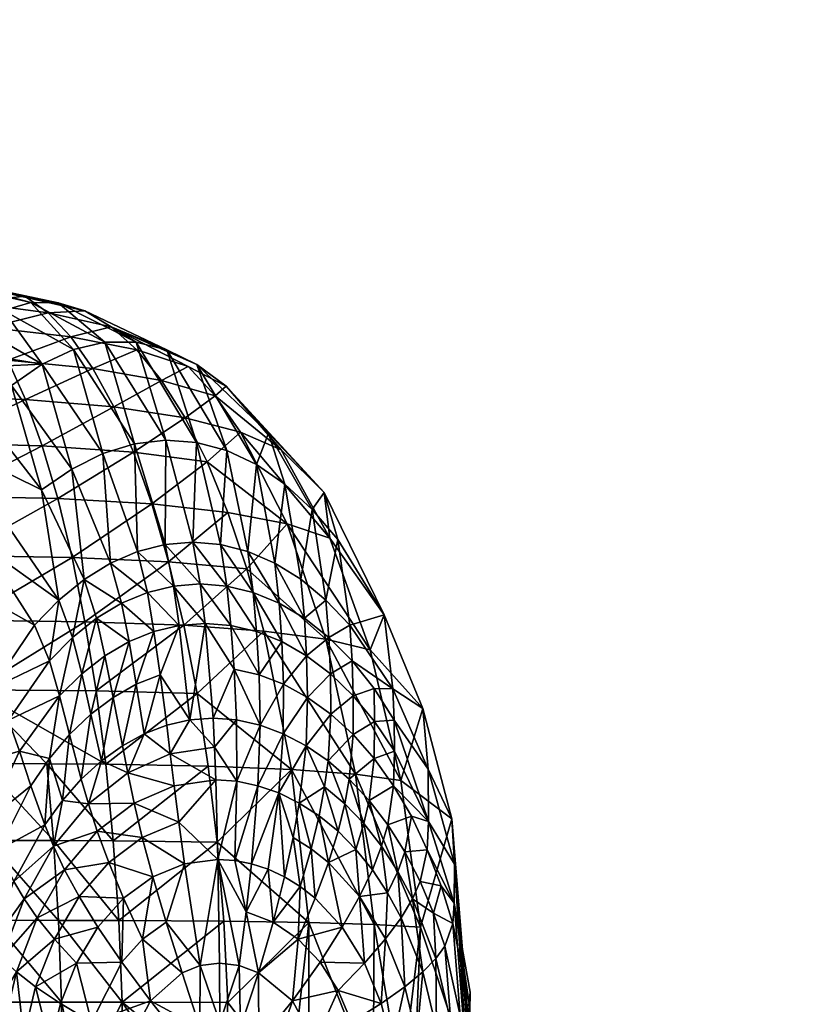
# Model space of a CAD drawing. Extents: x -0.031 to 0.119, y -0.181 to 0.101.
# Tile 54 of 256: x 0.037 to 0.044, y 0.012 to 0.021. Entities that reach past the tile are written whole.
import ezdxf

# ---------------------------------------------------------------- set-up
doc = ezdxf.new("R2010")
doc.units = 0
doc.layers.add('mesh', color=7, linetype='CONTINUOUS')

msp = doc.modelspace()

# ---------------------------------------------------------------- meshes
at = {"layer": 'mesh'}
mesh = msp.add_polyface(dxfattribs=at)
corners = [(0.0410882, 0.011044, 0.0411058), (0.0410267, 0.0103675, 0.0418268), (0.0410845, 0.011044, 0.0417906), (0.0411112, 0.0102506, 0.0411099), (0.0410924, 0.011044, 0.0403282), (0.0411233, 0.0101436, 0.0403328), (0.0411045, 0.011044, 0.0380713), (0.0408757, 0.009698, 0.0418312), (0.0409547, 0.0094784, 0.0411151), (0.0407146, 0.0079847, 0.0380919), (0.0409676, 0.0092798, 0.0403386), (0.0409711, 0.0089036, 0.0380836), (0.0410536, 0.011044, 0.0419219), (0.0409331, 0.0104306, 0.0421554), (0.0407898, 0.0098174, 0.0421594), (0.0411354, 0.011044, 0.0323149), (0.0408413, 0.0091116, 0.0411181), (0.0409666, 0.011044, 0.042147), (0.0407953, 0.0104985, 0.0424636), (0.0404517, 0.0080936, 0.0229358), (0.0409439, 0.0084656, 0.0323913), (0.0411541, 0.011044, 0.0288328), (0.0411233, 0.0119444, 0.0403328), (0.0409547, 0.0126096, 0.0411151), (0.0409676, 0.0128082, 0.0403386), (0.0411112, 0.0118373, 0.0411099), (0.0408413, 0.0129764, 0.0411181), (0.0410267, 0.0117205, 0.0418268), (0.0409331, 0.0116574, 0.0421554), (0.0408598, 0.011044, 0.0424236), (0.0408757, 0.01239, 0.0418312), (0.040719, 0.0135984, 0.0403457), (0.0409711, 0.0131843, 0.0380836), (0.0409439, 0.0136223, 0.0323913), (0.0406393, 0.0125765, 0.022658), (0.0819287, 0.0421381, 0.1776138), (0.0809623, 0.0421381, 0.1813775), (0.0812945, 0.0418196, 0.1814194), (0.0809623, 0.0421381, 0.1852632), (0.0807115, 0.0425249, 0.1813458), (0.0812945, 0.0418196, 0.1852212), (0.08224, 0.0418196, 0.1889036)]
mesh.append_faces([[corners[k] for k in face] for face in [(0, 1, 2, 2), (0, 3, 1, 1), (4, 3, 0, 0), (4, 5, 3, 3), (6, 5, 4, 4), (3, 7, 1, 1), (3, 8, 7, 7), (5, 8, 3, 3), (9, 10, 11, 11), (1, 12, 2, 2), (1, 13, 12, 12), (14, 13, 1, 1), (11, 6, 15, 15), (11, 5, 6, 6), (10, 5, 11, 11), (10, 8, 5, 5), (16, 8, 10, 10), (16, 7, 8, 8), (13, 17, 12, 12), (13, 18, 17, 17), (19, 20, 21, 21), (20, 15, 21, 21), (20, 11, 15, 15), (6, 4, 22, 22), (0, 22, 4, 4), (23, 24, 25, 25), (23, 26, 24, 24), (12, 27, 2, 2), (12, 28, 27, 27), (28, 17, 29, 29), (12, 17, 28, 28), (28, 30, 27, 27), (24, 31, 32, 32), (25, 0, 2, 2), (25, 22, 0, 0), (24, 22, 25, 25), (24, 6, 22, 22), (32, 6, 24, 24), (32, 15, 6, 6), (33, 15, 32, 32), (33, 21, 15, 15), (34, 21, 33, 33), (27, 25, 2, 2), (27, 23, 25, 25), (30, 23, 27, 27), (35, 36, 37, 37), (38, 36, 39, 39), (40, 36, 38, 38), (40, 37, 36, 36), (41, 40, 38, 38)]])
mesh = msp.add_polyface(dxfattribs=at)
corners = [(0.0353021, 0.0186769, 0.0243537), (0.0363397, 0.018391, 0.0258124), (0.0360814, 0.0181704, 0.0263933), (0.0366024, 0.0185427, 0.0252236), (0.0354988, 0.0188238, 0.0236534), (0.0369772, 0.0180236, 0.0279036), (0.0358828, 0.0173901, 0.028259), (0.0363902, 0.0175521, 0.0287347), (0.0361122, 0.0172322, 0.0291287), (0.0361456, 0.0177229, 0.0277834), (0.0368667, 0.0186199, 0.024633), (0.0375834, 0.0182376, 0.0270447), (0.0372796, 0.0181653, 0.0274754), (0.0364192, 0.0179995, 0.0272896), (0.0366797, 0.0178176, 0.0283248), (0.0372643, 0.0170092, 0.0334168), (0.0369696, 0.0168076, 0.0334931), (0.0373829, 0.0159418, 0.0381651), (0.0364142, 0.0162571, 0.0336351), (0.0358489, 0.0168629, 0.0295025), (0.0358301, 0.0178862, 0.0269602), (0.0362791, 0.0186207, 0.0208911), (0.0355067, 0.0184288, 0.0195358), (0.0364648, 0.0183781, 0.0202361), (0.0360882, 0.0187893, 0.021565), (0.0352093, 0.0188564, 0.0209396), (0.0366439, 0.0180643, 0.0196047), (0.0356482, 0.0181072, 0.0188692), (0.0369766, 0.0172345, 0.0184312), (0.0360297, 0.016747, 0.0170752), (0.0371273, 0.0167242, 0.0178984), (0.0359108, 0.0172634, 0.0176336), (0.0358935, 0.018881, 0.0222532), (0.0373901, 0.0185404, 0.0234677), (0.0371299, 0.0186188, 0.0240463), (0.036809, 0.0186832, 0.0224091), (0.037035, 0.0185228, 0.0217836), (0.0376453, 0.0183874, 0.0229011), (0.0372548, 0.0182889, 0.0211755), (0.0374668, 0.0179842, 0.0205893), (0.0378856, 0.0182367, 0.0266157), (0.036815, 0.0176821, 0.0190015), (0.0357832, 0.0177177, 0.0182333), (0.0376691, 0.0176114, 0.0200289), (0.0375655, 0.0171585, 0.0333379), (0.0356966, 0.018893, 0.022951)]
mesh.append_faces([[corners[k] for k in face] for face in [(0, 1, 2, 2), (3, 1, 4, 4), (5, 1, 3, 3), (5, 2, 1, 1), (6, 7, 8, 8), (9, 7, 6, 6), (10, 11, 12, 12), (5, 13, 2, 2), (5, 14, 13, 13), (15, 14, 5, 5), (15, 16, 14, 14), (17, 16, 15, 15), (8, 18, 19, 19), (7, 16, 8, 8), (7, 14, 16, 16), (9, 14, 7, 7), (9, 13, 14, 14), (20, 13, 9, 9), (20, 2, 13, 13), (21, 22, 23, 23), (24, 25, 21, 21), (26, 23, 27, 27), (28, 29, 30, 30), (31, 29, 28, 28), (32, 33, 34, 34), (32, 35, 33, 33), (36, 33, 35, 35), (36, 37, 33, 33), (38, 37, 36, 36), (24, 35, 32, 32), (21, 35, 24, 24), (21, 36, 35, 35), (23, 36, 21, 21), (23, 38, 36, 36), (26, 38, 23, 23), (26, 39, 38, 38), (33, 40, 34, 34), (26, 41, 39, 39), (26, 42, 41, 41), (27, 42, 26, 26), (41, 28, 43, 43), (41, 31, 28, 28), (42, 31, 41, 41), (5, 44, 15, 15), (5, 12, 44, 44), (3, 12, 5, 5), (3, 10, 12, 12), (45, 10, 3, 3), (10, 34, 11, 11), (10, 32, 34, 34), (45, 32, 10, 10)]])
mesh = msp.add_polyface(dxfattribs=at)
corners = [(0.0375834, 0.0182376, 0.0270447), (0.0381731, 0.01729, 0.033176), (0.0378696, 0.0172529, 0.0332574), (0.0372796, 0.0181653, 0.0274754), (0.0375655, 0.0171585, 0.0333379), (0.0381675, 0.0162783, 0.0381506), (0.0378602, 0.0171731, 0.0194986), (0.0380383, 0.0166722, 0.0190026), (0.0385759, 0.0170787, 0.020832), (0.0371273, 0.0167242, 0.0178984), (0.0369766, 0.0172345, 0.0184312), (0.0376453, 0.0183874, 0.0229011), (0.0383912, 0.0180015, 0.0237521), (0.0387588, 0.0178106, 0.0253724), (0.0378934, 0.0181621, 0.0223504), (0.0372548, 0.0182889, 0.0211755), (0.0392907, 0.0171964, 0.0246118), (0.0397067, 0.0167827, 0.0286842), (0.0386508, 0.0177166, 0.0232867), (0.0381325, 0.0178673, 0.0218194), (0.0374668, 0.0179842, 0.0205893), (0.0373901, 0.0185404, 0.0234677), (0.0381837, 0.0181637, 0.0261919), (0.0378856, 0.0182367, 0.0266157), (0.0384755, 0.0180209, 0.0257764), (0.0391692, 0.0173581, 0.0291079), (0.0395901, 0.0166193, 0.0327826), (0.0397616, 0.0163394, 0.0239357), (0.0388983, 0.0173662, 0.0228423), (0.0383607, 0.0175053, 0.0213119), (0.0376691, 0.0176114, 0.0200289), (0.036815, 0.0176821, 0.0190015), (0.038766, 0.0171878, 0.0330139), (0.0387043, 0.0162783, 0.0381398), (0.0384726, 0.0172679, 0.0330946), (0.0390513, 0.0170518, 0.0329345), (0.0389695, 0.0162107, 0.0381343), (0.0393266, 0.0168616, 0.0328572), (0.0392295, 0.0160984, 0.0381287), (0.0393484, 0.0164788, 0.0220309), (0.0384362, 0.016301, 0.0381453), (0.0371299, 0.0186188, 0.0240463)]
mesh.append_faces([[corners[k] for k in face] for face in [(0, 1, 2, 2), (3, 2, 4, 4), (3, 0, 2, 2), (5, 2, 1, 1), (6, 7, 8, 8), (6, 9, 7, 7), (10, 9, 6, 6), (11, 12, 13, 13), (11, 14, 12, 12), (15, 14, 11, 11), (13, 16, 17, 17), (13, 18, 16, 16), (12, 18, 13, 13), (12, 19, 18, 18), (14, 19, 12, 12), (14, 20, 19, 19), (15, 20, 14, 14), (21, 22, 23, 23), (11, 22, 21, 21), (11, 24, 22, 22), (13, 24, 11, 11), (13, 25, 24, 24), (17, 25, 13, 13), (17, 26, 25, 25), (16, 27, 17, 17), (16, 28, 27, 27), (18, 28, 16, 16), (18, 29, 28, 28), (19, 29, 18, 18), (19, 30, 29, 29), (20, 30, 19, 19), (20, 31, 30, 30), (32, 33, 34, 34), (35, 36, 32, 32), (37, 38, 35, 35), (37, 25, 26, 26), (35, 25, 37, 37), (35, 24, 25, 25), (32, 24, 35, 35), (32, 22, 24, 24), (34, 22, 32, 32), (34, 23, 22, 22), (28, 8, 39, 39), (29, 8, 28, 28), (29, 6, 8, 8), (30, 6, 29, 29), (30, 10, 6, 6), (1, 34, 40, 40), (1, 23, 34, 34), (0, 23, 1, 1), (0, 41, 23, 23)]])
mesh = msp.add_polyface(dxfattribs=at)
corners = [(0.0387043, 0.0162783, 0.0381398), (0.0389695, 0.0162107, 0.0381343), (0.0390209, 0.0158142, 0.0394971), (0.0392295, 0.0160984, 0.0381287), (0.0392727, 0.0157106, 0.0394918), (0.039518, 0.0155658, 0.0394865), (0.039482, 0.0159419, 0.038123), (0.0392982, 0.0153392, 0.0403775), (0.0385071, 0.0158973, 0.0395075), (0.0387649, 0.0158765, 0.0395024), (0.0388041, 0.015496, 0.0403871), (0.0384362, 0.016301, 0.0381453), (0.0382498, 0.0158765, 0.0395125), (0.038554, 0.0155157, 0.0403918), (0.0381675, 0.0162783, 0.0381506), (0.0381731, 0.01729, 0.033176), (0.0376383, 0.0160983, 0.0381605), (0.0379953, 0.0158141, 0.0395173), (0.0377458, 0.0157105, 0.0395219), (0.0379007, 0.0162106, 0.0381557), (0.0375655, 0.0171585, 0.0333379), (0.0378696, 0.0172529, 0.0332574), (0.038305, 0.0154959, 0.0403964), (0.038059, 0.015437, 0.0404008), (0.0373903, 0.0155319, 0.0169654), (0.0382017, 0.0161118, 0.0185452), (0.0372657, 0.0161547, 0.017408), (0.0383486, 0.0154978, 0.0181317), (0.0389598, 0.0160425, 0.01997), (0.0391246, 0.0154413, 0.0195966), (0.0397243, 0.0153624, 0.0213469), (0.0385759, 0.0170787, 0.020832), (0.0387763, 0.0165901, 0.0203833), (0.0393484, 0.0164788, 0.0220309), (0.0380383, 0.0166722, 0.0190026), (0.0401539, 0.0152609, 0.0233693), (0.0398397, 0.0163268, 0.0327114), (0.0395901, 0.0166193, 0.0327826), (0.0397067, 0.0167827, 0.0286842), (0.0397248, 0.0157417, 0.0381174), (0.038766, 0.0171878, 0.0330139), (0.0390513, 0.0170518, 0.0329345), (0.0393266, 0.0168616, 0.0328572), (0.0388983, 0.0173662, 0.0228423), (0.0397616, 0.0163394, 0.0239357), (0.0373829, 0.0159418, 0.0381651), (0.0375034, 0.0155656, 0.0395262), (0.0372643, 0.0170092, 0.0334168), (0.0390529, 0.015437, 0.0403823), (0.0384726, 0.0172679, 0.0330946)]
mesh.append_faces([[corners[k] for k in face] for face in [(0, 1, 2, 2), (1, 3, 4, 4), (5, 3, 6, 6), (5, 4, 3, 3), (4, 2, 1, 1), (4, 7, 2, 2), (8, 9, 10, 10), (11, 9, 8, 8), (12, 8, 13, 13), (14, 8, 12, 12), (14, 11, 8, 8), (15, 11, 14, 14), (16, 17, 18, 18), (16, 19, 17, 17), (20, 19, 16, 16), (20, 21, 19, 19), (14, 19, 21, 21), (12, 19, 14, 14), (12, 17, 19, 19), (22, 17, 12, 12), (22, 23, 17, 17), (24, 25, 26, 26), (27, 25, 24, 24), (27, 28, 25, 25), (29, 30, 28, 28), (31, 32, 33, 33), (31, 34, 32, 32), (25, 34, 26, 26), (25, 32, 34, 34), (28, 32, 25, 25), (28, 33, 32, 32), (30, 33, 28, 28), (30, 35, 33, 33), (36, 37, 38, 38), (36, 39, 37, 37), (40, 1, 0, 0), (41, 3, 1, 1), (42, 6, 3, 3), (6, 39, 5, 5), (6, 37, 39, 39), (42, 37, 6, 6), (43, 33, 44, 44), (45, 18, 46, 46), (45, 16, 18, 18), (47, 16, 45, 45), (47, 20, 16, 16), (9, 2, 48, 48), (9, 0, 2, 2), (11, 0, 9, 9), (11, 49, 0, 0)]])
mesh = msp.add_polyface(dxfattribs=at)
corners = [(0.0371455, 0.0148154, 0.0404157), (0.037241, 0.0144393, 0.0411827), (0.0370468, 0.0142085, 0.0411852), (0.0364816, 0.0148825, 0.0381792), (0.0369031, 0.015498, 0.038173), (0.0370489, 0.0151533, 0.0395337), (0.037137, 0.0157415, 0.0381692), (0.0373829, 0.0159418, 0.0381651), (0.0375034, 0.0155656, 0.0395262), (0.0372704, 0.0153798, 0.0395301), (0.0373594, 0.015028, 0.0404124), (0.0374471, 0.0146363, 0.0411799), (0.0367585, 0.0142777, 0.040421), (0.0364382, 0.0135981, 0.0404245), (0.0361368, 0.0141029, 0.0381833), (0.0368662, 0.0139444, 0.0411873), (0.0366491, 0.0145785, 0.0395396), (0.0369696, 0.0168076, 0.0334931), (0.0356037, 0.0164492, 0.0298517), (0.0361608, 0.0159133, 0.033699), (0.0359282, 0.0155271, 0.0337571), (0.0358489, 0.0168629, 0.0295025), (0.0364142, 0.0162571, 0.0336351), (0.0357196, 0.0151006, 0.0338087), (0.0361122, 0.0172322, 0.0291287), (0.0363231, 0.0148719, 0.0157013), (0.0363958, 0.0141592, 0.0153609), (0.037021, 0.0141573, 0.0157635), (0.03496, 0.0141577, 0.0147755), (0.0375918, 0.0141528, 0.0162455), (0.0374995, 0.0148624, 0.016576), (0.0373903, 0.0155319, 0.0169654), (0.0362371, 0.0155451, 0.0161039), (0.0349095, 0.0148705, 0.015118), (0.0372657, 0.0161547, 0.017408), (0.0361389, 0.0161723, 0.0165636), (0.0370873, 0.0134124, 0.0154929), (0.0376656, 0.0134096, 0.0159795), (0.0371273, 0.0167242, 0.0178984), (0.0360297, 0.016747, 0.0170752), (0.0380383, 0.0166722, 0.0190026), (0.0370009, 0.0135668, 0.0418914), (0.0371719, 0.0138022, 0.0418897), (0.0373553, 0.0140087, 0.0418877), (0.0374248, 0.0137685, 0.0422098)]
mesh.append_faces([[corners[k] for k in face] for face in [(0, 1, 2, 2), (3, 4, 5, 5), (6, 5, 4, 4), (7, 8, 9, 9), (10, 1, 0, 0), (10, 11, 1, 1), (12, 13, 14, 14), (12, 15, 13, 13), (2, 15, 12, 12), (12, 0, 2, 2), (12, 16, 0, 0), (14, 16, 12, 12), (7, 6, 17, 17), (9, 6, 7, 7), (9, 5, 6, 6), (18, 19, 20, 20), (21, 22, 19, 19), (0, 9, 10, 10), (0, 5, 9, 9), (16, 5, 0, 0), (16, 3, 5, 5), (14, 3, 16, 16), (14, 23, 3, 3), (20, 3, 23, 23), (19, 3, 20, 20), (19, 4, 3, 3), (22, 4, 19, 19), (22, 6, 4, 4), (24, 6, 22, 22), (24, 17, 6, 6), (25, 26, 27, 27), (25, 28, 26, 26), (29, 25, 27, 27), (29, 30, 25, 25), (31, 25, 30, 30), (32, 25, 31, 31), (32, 33, 25, 25), (32, 34, 35, 35), (31, 34, 32, 32), (36, 27, 26, 26), (37, 29, 27, 27), (35, 38, 39, 39), (34, 38, 35, 35), (34, 40, 38, 38), (2, 41, 15, 15), (2, 42, 41, 41), (1, 42, 2, 2), (1, 43, 42, 42), (11, 43, 1, 1), (43, 44, 42, 42)]])
mesh = msp.add_polyface(dxfattribs=at)
corners = [(0.0403863, 0.0145787, 0.0394662), (0.0401909, 0.0148863, 0.0394711), (0.0403721, 0.0148827, 0.0381014), (0.0401965, 0.0145654, 0.0403585), (0.0403887, 0.014278, 0.040354), (0.040191, 0.0142087, 0.0411327), (0.0399878, 0.0144395, 0.0411367), (0.0399504, 0.0140088, 0.0418495), (0.039989, 0.0148155, 0.0403631), (0.0399795, 0.0151535, 0.0394761), (0.0399556, 0.0154982, 0.0381119), (0.0402901, 0.0155987, 0.032582), (0.0397458, 0.0141855, 0.0418531), (0.0399077, 0.0137686, 0.0421759), (0.0397726, 0.0146364, 0.0411409), (0.0397686, 0.0150281, 0.0403678), (0.0397544, 0.01538, 0.0394813), (0.0397248, 0.0157417, 0.0381174), (0.0398422, 0.0135028, 0.0424816), (0.0396589, 0.0136524, 0.0424843), (0.039712, 0.0139328, 0.042179), (0.0403242, 0.0135669, 0.0418428), (0.0401439, 0.0138023, 0.0418461), (0.0403798, 0.0139446, 0.0411287), (0.0404517, 0.0139944, 0.0229358), (0.0397243, 0.0153624, 0.0213469), (0.0400104, 0.0140558, 0.0208205), (0.0393903, 0.0141022, 0.0189885), (0.0401909, 0.012602, 0.0204822), (0.0401539, 0.0152609, 0.0233693), (0.0406627, 0.0146926, 0.032474), (0.0409439, 0.0136223, 0.0323913), (0.0407146, 0.0141032, 0.0380919), (0.0409711, 0.0131843, 0.0380836), (0.040719, 0.0135984, 0.0403457), (0.0398397, 0.0163268, 0.0327114), (0.0397067, 0.0167827, 0.0286842), (0.0397616, 0.0163394, 0.0239357), (0.0395477, 0.0147988, 0.0411452), (0.0400926, 0.0135769, 0.0421728), (0.0393484, 0.0164788, 0.0220309)]
mesh.append_faces([[corners[k] for k in face] for face in [(0, 1, 2, 2), (0, 3, 1, 1), (4, 3, 0, 0), (4, 5, 3, 3), (6, 5, 7, 7), (6, 3, 5, 5), (8, 3, 6, 6), (8, 1, 3, 3), (9, 1, 8, 8), (9, 2, 1, 1), (10, 2, 9, 9), (10, 11, 2, 2), (12, 7, 13, 13), (12, 6, 7, 7), (14, 6, 12, 12), (14, 8, 6, 6), (15, 8, 14, 14), (15, 9, 8, 8), (16, 9, 15, 15), (16, 10, 9, 9), (17, 10, 16, 16), (18, 19, 20, 20), (21, 22, 23, 23), (24, 25, 26, 26), (27, 28, 26, 26), (24, 29, 25, 25), (24, 30, 29, 29), (31, 30, 24, 24), (31, 32, 30, 30), (33, 34, 32, 32), (35, 10, 17, 17), (35, 11, 10, 10), (36, 11, 35, 35), (36, 37, 11, 11), (20, 12, 13, 13), (38, 15, 14, 14), (7, 39, 13, 13), (7, 22, 39, 39), (5, 22, 7, 7), (5, 23, 22, 22), (4, 23, 5, 5), (4, 34, 23, 23), (0, 34, 4, 4), (0, 32, 34, 34), (2, 32, 0, 0), (2, 30, 32, 32), (11, 30, 2, 2), (11, 29, 30, 30), (37, 29, 11, 11), (37, 40, 29, 29)]])
mesh = msp.add_polyface(dxfattribs=at)
corners = [(0.039087, 0.0145301, 0.0418638), (0.0390669, 0.0139445, 0.0424926), (0.0388623, 0.0139873, 0.0424953), (0.0395375, 0.0152028, 0.0403726), (0.0392727, 0.0157106, 0.0394918), (0.039518, 0.0155658, 0.0394865), (0.039712, 0.0139328, 0.042179), (0.0394672, 0.0137764, 0.0424871), (0.0395322, 0.0143318, 0.0418566), (0.0396589, 0.0136524, 0.0424843), (0.0392982, 0.0153392, 0.0403775), (0.0393154, 0.0149262, 0.0411494), (0.0395477, 0.0147988, 0.0411452), (0.0393119, 0.014447, 0.0418602), (0.0392692, 0.0138739, 0.0424898), (0.038554, 0.0155157, 0.0403918), (0.0388372, 0.0150733, 0.0411579), (0.0386317, 0.0145975, 0.0418707), (0.0388041, 0.015496, 0.0403871), (0.0385071, 0.0158973, 0.0395075), (0.0388595, 0.0145805, 0.0418673), (0.0386456, 0.0143162, 0.0421947), (0.0388411, 0.01322, 0.0430435), (0.0386776, 0.0132308, 0.0430452), (0.0386573, 0.0140017, 0.0424979), (0.0390777, 0.0150179, 0.0411537), (0.0390529, 0.015437, 0.0403823), (0.0387649, 0.0158765, 0.0395024), (0.0393903, 0.0141022, 0.0189885), (0.0385859, 0.0141343, 0.0174576), (0.0386728, 0.0133975, 0.0172078), (0.0383486, 0.0154978, 0.0181317), (0.0384772, 0.0148365, 0.0177673), (0.0391246, 0.0154413, 0.0195966), (0.0389598, 0.0160425, 0.01997), (0.0400104, 0.0140558, 0.0208205), (0.0397243, 0.0153624, 0.0213469), (0.0395582, 0.0126205, 0.0185969), (0.0397458, 0.0141855, 0.0418531), (0.0397726, 0.0146364, 0.0411409), (0.0397686, 0.0150281, 0.0403678), (0.0397544, 0.01538, 0.0394813), (0.0397248, 0.0157417, 0.0381174), (0.039407, 0.013444, 0.0427721), (0.0395817, 0.0133343, 0.0427698), (0.0390209, 0.0158142, 0.0394971)]
mesh.append_faces([[corners[k] for k in face] for face in [(0, 1, 2, 2), (3, 4, 5, 5), (6, 7, 8, 8), (6, 9, 7, 7), (3, 10, 4, 4), (3, 11, 10, 10), (12, 11, 3, 3), (12, 13, 11, 11), (8, 13, 12, 12), (8, 14, 13, 13), (7, 14, 8, 8), (15, 16, 17, 17), (15, 18, 16, 16), (19, 18, 15, 15), (17, 20, 21, 21), (16, 20, 17, 17), (22, 2, 1, 1), (23, 24, 2, 2), (21, 2, 24, 24), (20, 2, 21, 21), (20, 0, 2, 2), (16, 0, 20, 20), (16, 25, 0, 0), (18, 25, 16, 16), (18, 26, 25, 25), (27, 26, 18, 18), (28, 29, 30, 30), (31, 32, 33, 33), (33, 34, 31, 31), (28, 32, 29, 29), (28, 33, 32, 32), (35, 33, 28, 28), (35, 36, 33, 33), (30, 37, 28, 28), (8, 38, 6, 6), (8, 39, 38, 38), (12, 39, 8, 8), (3, 40, 12, 12), (3, 41, 40, 40), (5, 41, 3, 3), (5, 42, 41, 41), (7, 43, 14, 14), (9, 44, 7, 7), (1, 13, 14, 14), (0, 13, 1, 1), (0, 11, 13, 13), (25, 11, 0, 0), (25, 10, 11, 11), (26, 10, 25, 25), (26, 45, 10, 10)]])
mesh = msp.add_polyface(dxfattribs=at)
corners = [(0.038554, 0.0155157, 0.0403918), (0.0386317, 0.0145975, 0.0418707), (0.0384056, 0.0145805, 0.041874), (0.0375843, 0.0152026, 0.0404088), (0.0374471, 0.0146363, 0.0411799), (0.0373594, 0.015028, 0.0404124), (0.0382161, 0.0142534, 0.0422005), (0.0381828, 0.0145301, 0.0418771), (0.0386456, 0.0143162, 0.0421947), (0.0379649, 0.0144469, 0.0418801), (0.0378052, 0.0140688, 0.0422055), (0.0381196, 0.0150178, 0.0411698), (0.038305, 0.0154959, 0.0403964), (0.0382498, 0.0158765, 0.0395125), (0.0382989, 0.0135928, 0.0427852), (0.0382535, 0.0139445, 0.0425029), (0.0386573, 0.0140017, 0.0424979), (0.0378676, 0.0137763, 0.0425072), (0.0374248, 0.0137685, 0.0422098), (0.0375107, 0.0135027, 0.0425109), (0.0379466, 0.0134439, 0.0427888), (0.0376634, 0.0147987, 0.0411768), (0.0377533, 0.0143318, 0.0418829), (0.0375496, 0.0141854, 0.0418854), (0.0378881, 0.0149261, 0.0411734), (0.0378182, 0.0153391, 0.0404049), (0.038059, 0.015437, 0.0404008), (0.0377458, 0.0157105, 0.0395219), (0.0379953, 0.0158141, 0.0395173), (0.0375034, 0.0155656, 0.0395262), (0.0372704, 0.0153798, 0.0395301), (0.0386728, 0.0133975, 0.0172078), (0.0385859, 0.0141343, 0.0174576), (0.0376656, 0.0134096, 0.0159795), (0.0384772, 0.0148365, 0.0177673), (0.0374995, 0.0148624, 0.016576), (0.0375918, 0.0141528, 0.0162455), (0.0383486, 0.0154978, 0.0181317), (0.0373903, 0.0155319, 0.0169654), (0.0373553, 0.0140087, 0.0418877)]
mesh.append_faces([[corners[k] for k in face] for face in [(0, 1, 2, 2), (3, 4, 5, 5), (2, 6, 7, 7), (2, 8, 6, 6), (1, 8, 2, 2), (9, 6, 10, 10), (9, 7, 6, 6), (11, 7, 9, 9), (11, 2, 7, 7), (12, 2, 11, 11), (12, 0, 2, 2), (13, 0, 12, 12), (14, 15, 16, 16), (17, 15, 14, 14), (10, 17, 18, 18), (10, 15, 17, 17), (6, 15, 10, 10), (6, 16, 15, 15), (8, 16, 6, 6), (17, 19, 18, 18), (17, 20, 19, 19), (14, 20, 17, 17), (21, 22, 23, 23), (21, 24, 22, 22), (25, 24, 21, 21), (25, 26, 24, 24), (27, 26, 25, 25), (27, 28, 26, 26), (11, 26, 12, 12), (11, 24, 26, 26), (9, 24, 11, 11), (9, 22, 24, 24), (10, 22, 9, 9), (10, 23, 22, 22), (18, 23, 10, 10), (5, 29, 3, 3), (5, 30, 29, 29), (31, 32, 33, 33), (34, 35, 36, 36), (37, 35, 34, 34), (38, 35, 37, 37), (32, 36, 33, 33), (32, 34, 36, 36), (39, 23, 18, 18), (4, 23, 39, 39), (4, 21, 23, 23), (3, 21, 4, 4), (3, 25, 21, 21), (29, 25, 3, 3), (29, 27, 25, 25)]])
mesh = msp.add_polyface(dxfattribs=at)
corners = [(0.0367267, 0.0121411, 0.0425158), (0.036929, 0.0126656, 0.0425152), (0.0370946, 0.0124605, 0.0427952), (0.0370864, 0.0133583, 0.042213), (0.0374248, 0.0137685, 0.0422098), (0.0375107, 0.0135027, 0.0425109), (0.037334, 0.0128708, 0.0427939), (0.0375161, 0.0125753, 0.0430548), (0.0365839, 0.0122704, 0.0422158), (0.0364452, 0.0116572, 0.0422153), (0.0365985, 0.0115894, 0.0425153), (0.0367981, 0.0115153, 0.0427952), (0.0367739, 0.011044, 0.042782), (0.0369128, 0.011998, 0.0427957), (0.0373093, 0.0122275, 0.0430558), (0.0370548, 0.0114331, 0.0430557), (0.037153, 0.0118372, 0.0430561), (0.0374554, 0.0116565, 0.043294), (0.0373583, 0.011044, 0.043281), (0.0367025, 0.013017, 0.0418937), (0.0368019, 0.012849, 0.042215), (0.0364735, 0.0123898, 0.0418947), (0.0371941, 0.013129, 0.0425136), (0.0376215, 0.0132017, 0.0427917), (0.0371621, 0.011044, 0.0151496), (0.0365221, 0.0118495, 0.0147641), (0.0365118, 0.011044, 0.0147531), (0.0371648, 0.0118492, 0.0151714), (0.0373417, 0.011044, 0.0152592), (0.0377518, 0.0118486, 0.0156628), (0.0371357, 0.0126409, 0.0152937), (0.036454, 0.0134136, 0.0150878), (0.0364965, 0.0126415, 0.0148872), (0.0370873, 0.0134124, 0.0154929), (0.0377194, 0.0126393, 0.0157834), (0.0376656, 0.0134096, 0.0159795), (0.0363958, 0.0141592, 0.0153609), (0.037021, 0.0141573, 0.0157635), (0.0368662, 0.0139444, 0.0411873), (0.0365527, 0.013324, 0.0411903), (0.0364382, 0.0135981, 0.0404245), (0.0370009, 0.0135668, 0.0418914), (0.0363137, 0.0126094, 0.0411916), (0.0371719, 0.0138022, 0.0418897), (0.036584, 0.011044, 0.0425588), (0.0364085, 0.011044, 0.0422087), (0.037045, 0.011044, 0.0430739)]
mesh.append_faces([[corners[k] for k in face] for face in [(0, 1, 2, 2), (3, 4, 5, 5), (6, 2, 1, 1), (6, 7, 2, 2), (0, 8, 1, 1), (0, 9, 8, 8), (10, 9, 0, 0), (10, 11, 12, 12), (0, 11, 10, 10), (0, 13, 11, 11), (2, 13, 0, 0), (2, 14, 13, 13), (7, 14, 2, 2), (15, 16, 17, 17), (17, 18, 15, 15), (13, 15, 11, 11), (13, 16, 15, 15), (14, 16, 13, 13), (14, 17, 16, 16), (19, 20, 21, 21), (3, 20, 19, 19), (3, 22, 20, 20), (5, 22, 3, 3), (5, 23, 22, 22), (20, 8, 21, 21), (20, 1, 8, 8), (22, 1, 20, 20), (22, 6, 1, 1), (23, 6, 22, 22), (24, 25, 26, 26), (24, 27, 25, 25), (28, 27, 24, 24), (28, 29, 27, 27), (30, 31, 32, 32), (30, 33, 31, 31), (34, 33, 30, 30), (34, 35, 33, 33), (33, 36, 31, 31), (35, 37, 33, 33), (32, 27, 30, 30), (32, 25, 27, 27), (38, 39, 40, 40), (38, 41, 39, 39), (39, 19, 42, 42), (41, 19, 39, 39), (41, 3, 19, 19), (43, 3, 41, 41), (43, 4, 3, 3), (44, 45, 9, 9), (10, 44, 9, 9), (11, 15, 46, 46)]])
mesh = msp.add_polyface(dxfattribs=at)
corners = [(0.0409439, 0.0136223, 0.0323913), (0.0404517, 0.0139944, 0.0229358), (0.0406393, 0.0125765, 0.022658), (0.0407665, 0.0127111, 0.0418338), (0.0408413, 0.0129764, 0.0411181), (0.0409547, 0.0126096, 0.0411151), (0.0398838, 0.0125754, 0.0430314), (0.0400998, 0.0122276, 0.0430282), (0.039668, 0.0122373, 0.0432778), (0.0400511, 0.0128709, 0.0427631), (0.0403012, 0.0124606, 0.042759), (0.0403224, 0.0129072, 0.0424738), (0.0404533, 0.0126657, 0.0424714), (0.0404221, 0.0131146, 0.0421669), (0.040563, 0.0128492, 0.0421642), (0.0404892, 0.013304, 0.0418396), (0.0406372, 0.0130172, 0.0418366), (0.0407067, 0.0133242, 0.0411214), (0.0405523, 0.0136485, 0.041125), (0.0403242, 0.0135669, 0.0418428), (0.0402647, 0.0133584, 0.0421698), (0.0401759, 0.0131292, 0.0424763), (0.040719, 0.0135984, 0.0403457), (0.0403798, 0.0139446, 0.0411287), (0.0401439, 0.0138023, 0.0418461), (0.0400926, 0.0135769, 0.0421728), (0.0400152, 0.0133281, 0.0424789), (0.0397484, 0.0132018, 0.0427675), (0.0396209, 0.0128561, 0.0430348), (0.0400104, 0.0140558, 0.0208205), (0.0401909, 0.012602, 0.0204822), (0.0393903, 0.0141022, 0.0189885), (0.0395582, 0.0126205, 0.0185969), (0.0409711, 0.0131843, 0.0380836), (0.0407146, 0.0141032, 0.0380919), (0.0409676, 0.0128082, 0.0403386), (0.039712, 0.0139328, 0.042179), (0.0399077, 0.0137686, 0.0421759), (0.0398422, 0.0135028, 0.0424816), (0.0396589, 0.0136524, 0.0424843), (0.0408757, 0.01239, 0.0418312), (0.0407898, 0.0122706, 0.0421594), (0.0406632, 0.0121413, 0.0424671), (0.0404893, 0.0119981, 0.0427554)]
mesh.append_faces([[corners[k] for k in face] for face in [(0, 1, 2, 2), (3, 4, 5, 5), (6, 7, 8, 8), (9, 7, 6, 6), (9, 10, 7, 7), (11, 10, 9, 9), (11, 12, 10, 10), (13, 12, 11, 11), (13, 14, 12, 12), (15, 14, 13, 13), (15, 16, 14, 14), (17, 16, 15, 15), (15, 18, 17, 17), (15, 19, 18, 18), (13, 19, 15, 15), (13, 20, 19, 19), (11, 20, 13, 13), (11, 21, 20, 20), (9, 21, 11, 11), (18, 22, 17, 17), (18, 23, 22, 22), (19, 23, 18, 18), (20, 24, 19, 19), (20, 25, 24, 24), (21, 25, 20, 20), (21, 26, 25, 25), (9, 26, 21, 21), (9, 27, 26, 26), (6, 27, 9, 9), (6, 28, 27, 27), (29, 2, 1, 1), (29, 30, 2, 2), (31, 32, 30, 30), (33, 34, 0, 0), (35, 17, 22, 22), (4, 17, 35, 35), (4, 16, 17, 17), (3, 16, 4, 4), (3, 14, 16, 16), (36, 37, 38, 38), (38, 27, 39, 39), (38, 26, 27, 27), (37, 26, 38, 38), (37, 25, 26, 26), (40, 3, 5, 5), (41, 3, 40, 40), (41, 14, 3, 3), (42, 14, 41, 41), (42, 12, 14, 14), (43, 10, 12, 12)]])
mesh = msp.add_polyface(dxfattribs=at)
corners = [(0.0390717, 0.0121327, 0.0434854), (0.0388852, 0.0122033, 0.0434866), (0.0389529, 0.0127224, 0.0432847), (0.0398838, 0.0125754, 0.0430314), (0.039668, 0.0122373, 0.0432778), (0.0394545, 0.0124594, 0.0432801), (0.0395817, 0.0133343, 0.0427698), (0.0397484, 0.0132018, 0.0427675), (0.0396209, 0.0128561, 0.0430348), (0.0394756, 0.0129685, 0.0430365), (0.039407, 0.013444, 0.0427721), (0.0393233, 0.0130616, 0.0430383), (0.0392124, 0.0126222, 0.0432824), (0.0391657, 0.0131349, 0.04304), (0.0386776, 0.0132308, 0.0430452), (0.0386947, 0.0122274, 0.0434877), (0.0388411, 0.01322, 0.0430435), (0.0390044, 0.0131878, 0.0430418), (0.0390669, 0.0139445, 0.0424926), (0.0388623, 0.0139873, 0.0424953), (0.0382989, 0.0135928, 0.0427852), (0.0386573, 0.0140017, 0.0424979), (0.0383556, 0.0131878, 0.0430482), (0.0379466, 0.0134439, 0.0427888), (0.038508, 0.0122033, 0.0434887), (0.0377655, 0.012856, 0.0430532), (0.0375161, 0.0125753, 0.0430548), (0.037334, 0.0128708, 0.0427939), (0.0377477, 0.0122372, 0.0432933), (0.0379489, 0.0124593, 0.0432922), (0.0376215, 0.0132017, 0.0427917), (0.0375107, 0.0135027, 0.0425109), (0.0380484, 0.0130615, 0.043051), (0.0381775, 0.0126222, 0.0432907), (0.0383309, 0.0121327, 0.0434896), (0.0387361, 0.0126326, 0.0170235), (0.0387742, 0.011846, 0.0169098), (0.0395582, 0.0126205, 0.0185969), (0.0386728, 0.0133975, 0.0172078), (0.0376656, 0.0134096, 0.0159795), (0.0377194, 0.0126393, 0.0157834), (0.0377518, 0.0118486, 0.0156628), (0.0371357, 0.0126409, 0.0152937), (0.0392692, 0.0138739, 0.0424898), (0.0394672, 0.0137764, 0.0424871), (0.0396589, 0.0136524, 0.0424843)]
mesh.append_faces([[corners[k] for k in face] for face in [(0, 1, 2, 2), (3, 4, 5, 5), (6, 7, 8, 8), (9, 6, 8, 8), (9, 10, 6, 6), (11, 10, 9, 9), (5, 8, 3, 3), (5, 9, 8, 8), (12, 9, 5, 5), (12, 11, 9, 9), (13, 11, 12, 12), (14, 1, 15, 15), (14, 2, 1, 1), (16, 2, 14, 14), (16, 17, 2, 2), (16, 18, 17, 17), (14, 19, 16, 16), (20, 21, 14, 14), (20, 22, 23, 23), (14, 22, 20, 20), (14, 24, 22, 22), (15, 24, 14, 14), (25, 26, 27, 27), (25, 28, 26, 26), (25, 29, 28, 28), (23, 30, 31, 31), (23, 32, 30, 30), (22, 32, 23, 23), (22, 33, 32, 32), (24, 33, 22, 22), (30, 25, 27, 27), (32, 25, 30, 30), (32, 29, 25, 25), (33, 29, 32, 32), (33, 34, 29, 29), (35, 36, 37, 37), (38, 39, 40, 40), (38, 35, 37, 37), (40, 35, 38, 38), (40, 41, 35, 35), (42, 41, 40, 40), (43, 11, 13, 13), (43, 10, 11, 11), (44, 6, 10, 10), (45, 7, 6, 6), (0, 12, 5, 5), (2, 13, 12, 12), (17, 13, 2, 2), (17, 43, 13, 13), (18, 43, 17, 17)]])
mesh = msp.add_polyface(dxfattribs=at)
corners = [(0.0383419, 0.0114622, 0.0436257), (0.0386918, 0.011044, 0.0436755), (0.0382308, 0.011254, 0.0436258), (0.0385039, 0.0116032, 0.0436254), (0.038025, 0.0118631, 0.0434909), (0.0378167, 0.0114601, 0.0434913), (0.0374554, 0.0116565, 0.043294), (0.0383309, 0.0121327, 0.0434896), (0.0390755, 0.0114622, 0.0436235), (0.038899, 0.0116032, 0.0436242), (0.0386971, 0.0116532, 0.0436248), (0.0396185, 0.0114601, 0.0434811), (0.0393997, 0.0118631, 0.0434831), (0.0398427, 0.0119629, 0.0432757), (0.0391932, 0.011254, 0.0436229), (0.0392308, 0.011044, 0.0436076), (0.0390378, 0.011044, 0.0436546), (0.0386947, 0.0122274, 0.0434877), (0.038508, 0.0122033, 0.0434887), (0.0388852, 0.0122033, 0.0434866), (0.0390717, 0.0121327, 0.0434854), (0.0375161, 0.0125753, 0.0430548), (0.0377477, 0.0122372, 0.0432933), (0.0373093, 0.0122275, 0.0430558), (0.0380643, 0.011044, 0.0435968), (0.0381922, 0.011044, 0.0436128), (0.0375275, 0.011044, 0.0433928), (0.0373583, 0.011044, 0.043281), (0.0377471, 0.011044, 0.0434763), (0.0379489, 0.0124593, 0.0432922), (0.0381775, 0.0126222, 0.0432907), (0.037736, 0.011044, 0.0156488), (0.0377518, 0.0118486, 0.0156628), (0.0373417, 0.011044, 0.0152592), (0.0387361, 0.0126326, 0.0170235), (0.0387742, 0.011846, 0.0169098), (0.0393855, 0.011044, 0.01795), (0.0395582, 0.0126205, 0.0185969), (0.038734, 0.011044, 0.0169042), (0.038298, 0.011044, 0.0162042), (0.039558, 0.011044, 0.0184776), (0.0371357, 0.0126409, 0.0152937), (0.0371648, 0.0118492, 0.0151714), (0.039668, 0.0122373, 0.0432778), (0.0394545, 0.0124594, 0.0432801), (0.0389529, 0.0127224, 0.0432847), (0.0392124, 0.0126222, 0.0432824), (0.0396006, 0.011044, 0.0435175)]
mesh.append_faces([[corners[k] for k in face] for face in [(0, 1, 2, 2), (1, 0, 3, 3), (4, 5, 6, 6), (4, 7, 3, 3), (8, 1, 9, 9), (9, 1, 10, 10), (11, 12, 13, 13), (14, 15, 16, 16), (14, 1, 8, 8), (17, 10, 18, 18), (19, 10, 17, 17), (19, 9, 10, 10), (20, 9, 19, 19), (20, 8, 9, 9), (12, 8, 20, 20), (12, 14, 8, 8), (11, 14, 12, 12), (21, 22, 23, 23), (0, 4, 3, 3), (0, 5, 4, 4), (2, 5, 0, 0), (2, 24, 5, 5), (25, 24, 2, 2), (6, 26, 27, 27), (5, 26, 6, 6), (5, 28, 26, 26), (24, 28, 5, 5), (22, 6, 23, 23), (22, 4, 6, 6), (29, 4, 22, 22), (29, 7, 4, 4), (18, 7, 30, 30), (18, 3, 7, 7), (10, 3, 18, 18), (10, 1, 3, 3), (31, 32, 33, 33), (34, 32, 35, 35), (35, 36, 37, 37), (35, 38, 36, 36), (32, 38, 35, 35), (32, 39, 38, 38), (31, 39, 32, 32), (36, 40, 37, 37), (41, 42, 32, 32), (12, 43, 13, 13), (12, 44, 43, 43), (20, 44, 12, 12), (45, 46, 20, 20), (47, 15, 14, 14), (11, 47, 14, 14)]])
mesh = msp.add_polyface(dxfattribs=at)
corners = [(0.040607, 0.0105726, 0.0427525), (0.0406365, 0.011044, 0.0427438), (0.0408598, 0.011044, 0.0424236), (0.0403618, 0.0106548, 0.0430231), (0.0403826, 0.011044, 0.0430075), (0.0405619, 0.011044, 0.0428506), (0.0402613, 0.0102507, 0.0430254), (0.0400535, 0.0107457, 0.0432724), (0.0399728, 0.0104314, 0.0432739), (0.0396185, 0.0106278, 0.0434811), (0.0407953, 0.0104985, 0.0424636), (0.0409666, 0.011044, 0.042147), (0.040182, 0.011044, 0.0203848), (0.039558, 0.011044, 0.0184776), (0.0396008, 0.0102469, 0.018494), (0.040687, 0.0102657, 0.0225845), (0.0404562, 0.011044, 0.021223), (0.0405797, 0.011044, 0.0225697), (0.0411541, 0.011044, 0.0288328), (0.0403618, 0.0114332, 0.0430231), (0.040607, 0.0115154, 0.0427525), (0.0407953, 0.0115895, 0.0424636), (0.0409331, 0.0116574, 0.0421554), (0.0400535, 0.0113423, 0.0432724), (0.0399728, 0.0116566, 0.0432739), (0.0396185, 0.0114601, 0.0434811), (0.0407898, 0.0122706, 0.0421594), (0.0408757, 0.01239, 0.0418312), (0.0406632, 0.0121413, 0.0424671), (0.0404893, 0.0119981, 0.0427554), (0.0402613, 0.0118373, 0.0430254), (0.0398427, 0.0119629, 0.0432757), (0.0401909, 0.012602, 0.0204822), (0.0406393, 0.0125765, 0.022658), (0.0395582, 0.0126205, 0.0185969), (0.0404533, 0.0126657, 0.0424714), (0.0403012, 0.0124606, 0.042759), (0.0400998, 0.0122276, 0.0430282), (0.039668, 0.0122373, 0.0432778), (0.0400859, 0.011044, 0.0432673), (0.0396006, 0.011044, 0.0435175)]
mesh.append_faces([[corners[k] for k in face] for face in [(0, 1, 2, 2), (3, 4, 5, 5), (0, 5, 1, 1), (0, 3, 5, 5), (6, 3, 0, 0), (6, 7, 3, 3), (8, 9, 7, 7), (10, 2, 11, 11), (10, 0, 2, 2), (12, 13, 14, 14), (15, 16, 12, 12), (15, 17, 16, 16), (18, 17, 15, 15), (19, 5, 4, 4), (20, 5, 19, 19), (20, 1, 5, 5), (21, 1, 20, 20), (21, 2, 1, 1), (22, 2, 21, 21), (23, 24, 19, 19), (25, 24, 23, 23), (22, 26, 27, 27), (21, 26, 22, 22), (21, 28, 26, 26), (20, 28, 21, 21), (20, 29, 28, 28), (19, 29, 20, 20), (19, 30, 29, 29), (24, 30, 19, 19), (24, 31, 30, 30), (25, 31, 24, 24), (32, 16, 33, 33), (32, 12, 16, 16), (34, 12, 32, 32), (34, 13, 12, 12), (33, 17, 18, 18), (16, 17, 33, 33), (29, 35, 28, 28), (30, 36, 29, 29), (30, 37, 36, 36), (31, 37, 30, 30), (31, 38, 37, 37), (3, 39, 4, 4), (7, 39, 3, 3), (40, 7, 9, 9), (39, 7, 40, 40), (19, 4, 39, 39), (23, 19, 39, 39), (23, 40, 25, 25), (23, 39, 40, 40)]])

doc.saveas('drawing.dxf')
